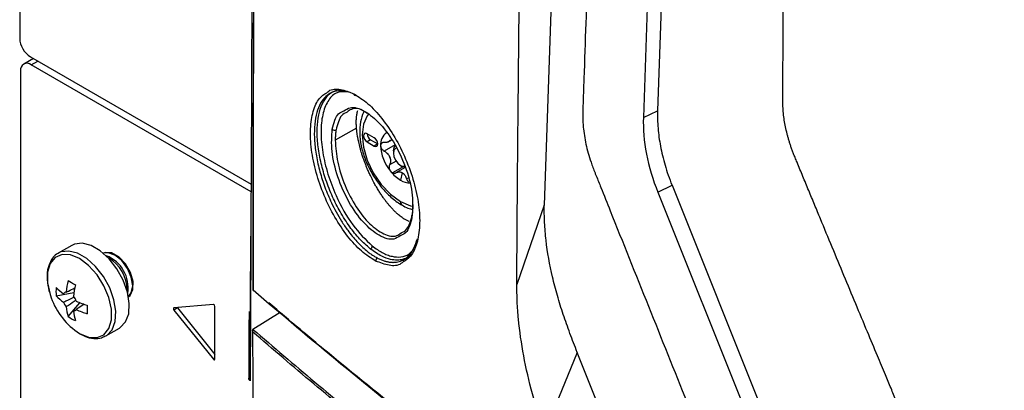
# Model space of a CAD drawing. Header units: millimetres. Extents: x 155400 to 158106, y 111257 to 114777.
# Tile 137 of 157: x 157529 to 157627, y 114213 to 114250. Entities that reach past the tile are written whole.
import ezdxf

# ---------------------------------------------------------------- set-up
doc = ezdxf.new("R2010")
doc.units = ezdxf.units.MM

msp = doc.modelspace()

# ---------------------------------------------------------------- linework, layer by layer
at = {"color": 7, "linetype": 'Continuous', "lineweight": 25}
for p, q in [((157529.028, 114577.127), (157529.028, 114248.306)), ((157600.801, 114480.993), (157592.549, 114241.091)), ((157599.372, 114479.817), (157591.137, 114240.405)), ((157530.389, 114246.296), (157529.427, 114245.741)), ((157530.089, 114246.469), (157552.085, 114233.771)), ((157530.177, 114245.666), (157530.828, 114246.042)), ((157529.117, 114245.054), (157529.117, 114094.892)), ((157552.081, 114233.022), (157530.177, 114245.666)), ((157560.216, 114242.983), (157560.658, 114243.17)), ((157562.54, 114242.642), (157561.94, 114242.897)), ((157591.137, 114240.405), (157592.549, 114241.091)), ((157562.571, 114239.375), (157560.452, 114238.152)), ((157564.331, 114238.396), (157563.624, 114238.805)), ((157563.977, 114238.192), (157563.624, 114237.988)), ((157563.977, 114238.192), (157564.684, 114237.784)), ((157565.663, 114237.953), (157566.064, 114238.184)), ((157563.624, 114237.988), (157564.331, 114237.58)), ((157564.684, 114237.784), (157564.331, 114237.58)), ((157566.406, 114237.707), (157565.326, 114237.084)), ((157566.24, 114237.09), (157566.24, 114236.886)), ((157566.513, 114236.083), (157565.86, 114235.706)), ((157567.208, 114235.515), (157566.159, 114234.91)), ((157567.406, 114235.45), (157566.491, 114234.921)), ((157566.947, 114235.661), (157567.124, 114235.559)), ((157567.427, 114235.446), (157567.124, 114235.559)), ((157567.124, 114234.922), (157566.947, 114234.191)), ((157567.72, 114234.397), (157567.56, 114234.305)), ((157592.577, 114232.986), (157593.989, 114233.672)), ((157593.989, 114233.672), (157607.051, 114201.108)), ((157592.577, 114232.986), (157605.64, 114200.422)), ((157581.272, 114231.697), (157578.537, 114223.805)), ((157567.827, 114230.067), (157567.359, 114230.289)), ((157551.979, 114214.618), (157552.058, 114228.624)), ((157534.219, 114227.698), (157532.872, 114226.92)), ((157567.783, 114226.824), (157568.284, 114227.327)), ((157532.658, 114222.679), (157534.435, 114223.022)), ((157533.842, 114220.628), (157535.028, 114221.996)), ((157548.315, 114221.827), (157544.39, 114221.476)), ((157544.744, 114221.468), (157544.39, 114221.264)), ((157544.744, 114221.468), (157548.474, 114216.828)), ((157548.474, 114216.396), (157548.474, 114221.629)), ((157534.39, 114221.156), (157534.568, 114221.275)), ((157544.39, 114221.264), (157548.315, 114216.382)), ((157552.018, 114220.926), (157551.983, 114214.23)), ((157554.979, 114221.025), (157552.257, 114219.342)), ((157537.621, 114218.693), (157538.969, 114219.471)), ((157537.57, 114218.664), (157537.621, 114218.693)), ((157552.236, 114219.327), (157552.257, 114219.342)), ((157548.474, 114216.474), (157548.315, 114216.382)), ((157584.552, 114217.053), (157581.302, 114209.104))]:
    msp.add_line(p, q, dxfattribs=at)
at = {"color": 7, "linetype": 'Continuous', "lineweight": 25, "flags": 128}
for points in [[(157590.211, 114491.683), (157585.739, 114361.689), (157584.845, 114335.69), (157583.951, 114309.691), (157583.056, 114283.693), (157582.162, 114257.694), (157581.272, 114231.697)], [(157563.766, 114240.765), (157563.635, 114240.598), (157563.253, 114239.753), (157563.123, 114238.685), (157563.253, 114237.467), (157563.635, 114236.182), (157564.243, 114234.916), (157565.035, 114233.757), (157565.957, 114232.784), (157566.947, 114232.062)], [(157563.624, 114238.805), (157563.488, 114238.852), (157563.374, 114238.829), (157563.297, 114238.741), (157563.27, 114238.6), (157563.297, 114238.429), (157563.374, 114238.252), (157563.488, 114238.097), (157563.624, 114237.988)], [(157564.331, 114237.58), (157564.466, 114237.533), (157564.581, 114237.555), (157564.657, 114237.643), (157564.684, 114237.784), (157564.657, 114237.956), (157564.581, 114238.132), (157564.466, 114238.287), (157564.331, 114238.396)], [(157566.24, 114237.09), (157566.307, 114237.442), (157566.499, 114237.662), (157566.499, 114237.662)], [(157566.554, 114237.383), (157566.447, 114237.344), (157566.294, 114237.167), (157566.24, 114236.886), (157566.294, 114236.542), (157566.447, 114236.189), (157566.676, 114235.88), (157566.947, 114235.661)], [(157566.947, 114235.661), (157567.218, 114235.567), (157567.368, 114235.578)], [(157566.947, 114232.062), (157567.937, 114231.641), (157568.119, 114231.598)], [(157538.969, 114219.471), (157539.049, 114219.52), (157539.576, 114220.078), (157539.883, 114220.897), (157539.945, 114221.915), (157539.759, 114223.056), (157539.338, 114224.237), (157538.714, 114225.369), (157537.932, 114226.369), (157537.052, 114227.163), (157536.137, 114227.691), (157535.256, 114227.914), (157534.475, 114227.817), (157534.219, 114227.698)], [(157534.985, 114218.935), (157535.893, 114218.562), (157536.727, 114218.52), (157537.42, 114218.813), (157537.916, 114219.418), (157538.174, 114220.285), (157538.174, 114221.344), (157537.916, 114222.509), (157537.42, 114223.686), (157536.727, 114224.78), (157535.893, 114225.701), (157534.985, 114226.376), (157534.077, 114226.749), (157533.243, 114226.791), (157532.55, 114226.497), (157532.054, 114225.893), (157531.796, 114225.026), (157531.796, 114223.967), (157532.054, 114222.802), (157532.168, 114222.476)], [(157537.621, 114218.693), (157537.701, 114218.742), (157538.229, 114219.3), (157538.535, 114220.119), (157538.598, 114221.137), (157538.411, 114222.278), (157537.991, 114223.459), (157537.366, 114224.591), (157536.585, 114225.591), (157535.704, 114226.385), (157534.789, 114226.913), (157533.909, 114227.136), (157533.127, 114227.039), (157532.841, 114226.902)], [(157539.864, 114222.586), (157540.017, 114222.715), (157540.301, 114223.294), (157540.312, 114224.099), (157540.048, 114225.004), (157539.551, 114225.865), (157538.899, 114226.546), (157538.196, 114226.94), (157537.553, 114226.983), (157537.365, 114226.914)], [(157539.862, 114222.594), (157540.145, 114222.967), (157540.279, 114223.671), (157540.145, 114224.53), (157539.762, 114225.413), (157539.188, 114226.187), (157538.512, 114226.733), (157537.835, 114226.968), (157537.371, 114226.909)], [(157544.39, 114221.476), (157544.368, 114221.469), (157544.351, 114221.453), (157544.341, 114221.43), (157544.337, 114221.4), (157544.341, 114221.367), (157544.351, 114221.331), (157544.368, 114221.296), (157544.39, 114221.264)], [(157544.719, 114221.505), (157544.722, 114221.5), (157544.744, 114221.468)], [(157601.003, 114176.004), (157592.783, 114196.516), (157584.552, 114217.053)], [(157548.315, 114216.382), (157548.34, 114216.355), (157548.368, 114216.335), (157548.395, 114216.323), (157548.421, 114216.321), (157548.443, 114216.327), (157548.459, 114216.343), (157548.47, 114216.366), (157548.474, 114216.396)]]:
    msp.add_lwpolyline(points, dxfattribs=at)
at = {"color": 7, "linetype": 'Continuous', "lineweight": 25}
for centre, radius, start, end in [((157531.331, 114248.411), 2.305, 182.60548, 237.39452), ((157529.763, 114245.159), 0.655, 50.79671, 189.21404), ((157562.463, 114242.787), 0.164, 182.44499, 285.64487), ((157560.39, 114239.484), 0.319, 224.10699, 297.75457), ((157564.373, 114238.829), 0.75, 181.86656, 238.12806), ((157566.373, 114237.756), 1.412, 125.43143, 185.5049), ((157566.549, 114237.656), 0.818, 141.0957, 148.70296), ((157565.532, 114238.371), 0.43, 317.65176, 332.1469), ((157569.26, 114237.819), 4.298, 182.63929, 219.77207), ((157568.941, 114237.656), 3.283, 199.69993, 202.71143), ((157564.279, 114235.847), 1.722, 18.33355, 24.07781), ((157568.83, 114237.312), 3.645, 217.97873, 238.8941), ((157567.866, 114235.643), 1.718, 237.65072, 272.35776), ((157566.623, 114234.056), 1.004, 55.88661, 64.11876), ((157568.113, 114236.634), 1.977, 237.87956, 239.99134), ((157568.05, 114236.525), 1.852, 239.99058, 242.19618), ((157567.347, 114232.022), 0.402, 174.31761, 234.3717), ((157568.185, 114230.584), 0.138, 131.27655, 227.74748), ((157563.807, 114227.661), 0.337, 293.32618, 356.30116), ((157536.422, 114223.487), 3.405, 350.74857, 68.81223), ((157536.107, 114223.303), 3.604, 358.85058, 61.14405), ((157564.778, 114226.174), 0.304, 116.42362, 185.95646), ((157538.174, 114223.099), 5.531, 175.63997, 184.36003), ((157536.589, 114227.34), 5.481, 224.18141, 234.27782), ((157543.384, 114222.123), 9.766, 167.69996, 174.56699), ((157542.454, 114238.28), 16.502, 238.54262, 241.46276), ((157544.113, 114221.702), 9.766, 167.69996, 174.56699), ((157552.305, 114223.329), 0.0631, 179.08494, 233.35209), ((157552.392, 114223.326), 0.15, 180.04891, 229.3648), ((157538.799, 114224.86), 7.047, 199.7782, 237.22941), ((157536.589, 114226.499), 5.481, 224.18141, 234.27782), ((157533.687, 114222.688), 0.36, 94.03919, 145.97156), ((157533.009, 114221.515), 1.773, 21.14228, 38.85772), ((157552.346, 114223.273), 0.0791, 176.59957, 282.82203), ((157535.042, 114222.688), 1.773, 201.14228, 218.85772), ((157539.116, 114222.123), 5.482, 185.72484, 195.82055), ((157538.723, 114231.037), 9.767, 245.43564, 252.30228), ((157552.25, 114221.312), 16.501, 178.53969, 181.46031), ((157548.276, 114221.633), 0.198, 358.80811, 78.78103), ((157536.963, 114225.194), 5.531, 235.64242, 244.36296), ((157534.365, 114221.515), 0.36, 274.03919, 325.97156), ((157539.844, 114221.702), 5.482, 185.72484, 195.82055), ((157538.723, 114230.196), 9.767, 245.43564, 252.30228)]:
    msp.add_arc(centre, radius, start, end, dxfattribs=at)
for points, knots in [([(157556.41, 114513.37), (157555.811, 114490.613), (157554.531, 114441.966), (157553.215, 114367.819), (157552.297, 114293.059), (157552.108, 114244.227), (157552.018, 114220.926)], [0, 0, 0, 0, 0.23181, 0.49555, 0.759298, 1, 1, 1, 1]), ([(157578.537, 114223.805), (157578.543, 114225.075), (157578.555, 114227.831), (157578.584, 114231.963), (157578.619, 114236.204), (157578.662, 114240.837), (157578.73, 114247.734), (157578.823, 114256.152), (157579.019, 114270.858), (157579.387, 114293.019), (157580.071, 114323.454), (157580.829, 114349.489), (157581.453, 114368.13), (157581.854, 114379.331), (157582.279, 114390.544), (157582.729, 114401.77), (157583.204, 114413.007), (157583.704, 114424.257), (157584.23, 114435.52), (157584.78, 114446.793), (157585.355, 114458.079), (157585.956, 114469.377), (157586.58, 114480.685), (157587.017, 114488.234), (157587.236, 114492.009)], [0, 0, 0, 0, 0.014401, 0.03125, 0.046875, 0.0625, 0.083787, 0.125, 0.157754, 0.25, 0.37501, 0.499999, 0.541684, 0.583365, 0.625044, 0.666719, 0.708392, 0.750061, 0.791727, 0.833389, 0.875048, 0.916702, 0.958353, 1, 1, 1, 1]), ([(157593.433, 114483.246), (157592.933, 114468.726), (157592.429, 114454.067), (157591.414, 114424.561), (157590.903, 114409.711), (157589.366, 114365.019), (157588.334, 114335.033), (157586.798, 114290.379), (157586.288, 114275.548), (157585.655, 114257.136), (157585.465, 114251.622), (157585.245, 114245.207), (157585.146, 114242.348), (157585.111, 114241.319), (157585.103, 114241.09), (157585.099, 114240.974), (157585.091, 114240.649), (157585.093, 114240.459), (157585.105, 114240.101), (157585.114, 114239.932), (157585.137, 114239.604), (157585.152, 114239.447), (157585.202, 114238.986), (157585.244, 114238.694), (157585.345, 114238.115), (157585.403, 114237.83), (157585.538, 114237.255), (157585.614, 114236.964), (157585.791, 114236.362), (157585.891, 114236.051), (157586.071, 114235.547), (157586.137, 114235.372), (157586.247, 114235.092), (157586.286, 114234.996), (157586.362, 114234.805), (157586.554, 114234.326), (157587.055, 114233.078), (157587.521, 114231.915), (157589.083, 114228.022), (157590.357, 114224.846), (157592.922, 114218.451), (157594.212, 114215.235), (157596.772, 114208.854), (157598.04, 114205.692), (157599.902, 114201.05), (157600.593, 114199.328), (157601.273, 114197.631), (157601.424, 114197.255), (157601.5, 114197.07), (157601.727, 114196.544), (157601.879, 114196.223), (157602.342, 114195.302), (157602.659, 114194.751), (157603.326, 114193.713), (157603.675, 114193.226), (157604.421, 114192.289), (157604.817, 114191.839), (157605.48, 114191.177), (157605.712, 114190.959), (157606.211, 114190.522), (157606.478, 114190.304), (157606.93, 114189.97), (157607.088, 114189.857), (157607.433, 114189.628), (157607.619, 114189.51), (157608.261, 114189.139), (157608.692, 114188.891), (157616.022, 114184.659), (157623.212, 114180.508), (157637.969, 114171.989), (157645.534, 114167.622), (157653.098, 114163.256)], [0, 0, 0, 0, 0.125, 0.125, 0.25, 0.25, 0.5, 0.5, 0.625, 0.625, 0.65625, 0.671875, 0.679688, 0.680664, 0.680664, 0.681641, 0.681641, 0.683594, 0.683594, 0.685547, 0.685547, 0.6875, 0.6875, 0.691406, 0.691406, 0.695313, 0.695313, 0.699219, 0.699219, 0.703125, 0.703125, 0.705078, 0.705078, 0.706055, 0.706055, 0.707031, 0.710938, 0.71875, 0.71875, 0.75, 0.75, 0.78125, 0.78125, 0.8125, 0.8125, 0.828125, 0.830078, 0.830078, 0.832031, 0.832031, 0.835938, 0.835938, 0.84375, 0.84375, 0.851563, 0.851563, 0.859375, 0.859375, 0.863281, 0.863281, 0.867188, 0.867188, 0.869141, 0.869141, 0.871094, 0.871094, 0.875, 0.875, 0.9375, 0.9375, 1, 1, 1, 1]), ([(157660.953, 114181.691), (157659.799, 114182.358), (157657.495, 114183.69), (157654.054, 114185.688), (157650.63, 114187.685), (157647.215, 114189.684), (157643.505, 114191.864), (157639.515, 114194.219), (157635.257, 114196.745), (157631.036, 114199.262), (157627.884, 114201.151), (157625.784, 114202.412), (157624.73, 114203.047), (157623.678, 114203.68), (157622.918, 114204.141), (157622.388, 114204.458), (157622.005, 114204.705), (157621.362, 114205.169), (157620.474, 114205.927), (157619.509, 114206.933), (157618.574, 114208.103), (157617.746, 114209.335), (157617.163, 114210.382), (157616.794, 114211.138), (157616.561, 114211.651), (157616.324, 114212.225), (157616.061, 114212.849), (157615.697, 114213.717), (157615.161, 114214.996), (157614.378, 114216.869), (157613.002, 114220.16), (157611.108, 114224.705), (157609.354, 114228.926), (157608.184, 114231.749), (157607.6, 114233.158), (157607.019, 114234.562), (157606.567, 114235.657), (157606.257, 114236.406), (157606.094, 114236.805), (157605.96, 114237.159), (157605.837, 114237.504), (157605.725, 114237.842), (157605.623, 114238.172), (157605.532, 114238.492), (157605.356, 114239.158), (157605.146, 114240.181), (157605.041, 114241.218), (157605.023, 114241.96), (157605.028, 114242.379), (157605.029, 114242.772), (157605.031, 114243.402), (157605.036, 114244.621), (157605.046, 114247.363), (157605.071, 114252.985), (157605.119, 114261.189), (157605.194, 114271.043), (157605.316, 114284.197), (157605.513, 114300.661), (157605.779, 114317.916), (157606.048, 114332.652), (157606.297, 114344.858), (157606.572, 114357.081), (157606.874, 114369.32), (157607.202, 114381.575), (157607.557, 114393.846), (157607.938, 114406.133), (157608.345, 114418.437), (157608.779, 114430.756), (157609.239, 114443.092), (157609.726, 114455.444), (157610.238, 114467.811), (157610.601, 114476.067), (157610.783, 114480.196)], [0, 0, 0, 0, 0.012688, 0.025317, 0.037911, 0.050497, 0.063101, 0.07904, 0.094839, 0.110545, 0.126202, 0.130156, 0.134103, 0.138043, 0.141978, 0.142652, 0.143991, 0.1463, 0.149907, 0.154174, 0.157833, 0.161868, 0.165756, 0.167102, 0.16842, 0.170149, 0.171992, 0.173734, 0.177543, 0.182892, 0.189679, 0.20557, 0.221569, 0.225582, 0.22957, 0.233543, 0.237513, 0.238873, 0.23991, 0.240897, 0.241868, 0.242819, 0.24375, 0.244656, 0.245533, 0.249397, 0.253436, 0.254787, 0.256337, 0.257425, 0.258514, 0.262323, 0.268989, 0.284542, 0.31565, 0.346761, 0.377864, 0.44009, 0.502293, 0.540543, 0.578798, 0.617059, 0.655325, 0.693597, 0.731874, 0.770158, 0.808448, 0.846745, 0.885048, 0.923358, 0.961675, 1, 1, 1, 1]), ([(157552.319, 114255.318), (157552.293, 114250.021), (157552.241, 114239.342), (157552.242, 114228.695), (157552.242, 114223.33)], [0, 0, 0, 0, 0.496094, 1, 1, 1, 1]), ([(157563.911, 114227.376), (157563.566, 114227.681), (157562.876, 114228.29), (157561.864, 114229.551), (157560.952, 114230.973), (157560.149, 114232.558), (157559.506, 114234.182), (157559.018, 114235.869), (157558.719, 114237.497), (157558.618, 114239.032), (157558.721, 114240.4), (157559.021, 114241.549), (157559.52, 114242.422), (157559.944, 114242.868), (157560.213, 114242.981), (157560.216, 114242.983)], [0, 0, 0, 0, 0.083253, 0.166692, 0.255084, 0.333122, 0.418635, 0.499479, 0.583408, 0.665836, 0.748452, 0.832289, 0.913493, 0.998926, 1, 1, 1, 1]), ([(157561.676, 114242.983), (157561.273, 114242.99), (157560.48, 114243.003), (157559.674, 114242.084), (157559.149, 114240.768), (157558.975, 114239.011), (157559.155, 114236.973), (157559.676, 114234.788), (157560.633, 114232.27), (157562.142, 114229.572), (157563.476, 114228.284), (157564.143, 114227.64)], [0, 0, 0, 0, 0.103087, 0.202752, 0.302592, 0.402484, 0.502274, 0.601877, 0.701552, 0.850651, 1, 1, 1, 1]), ([(157559.599, 114242.891), (157559.665, 114242.948), (157560.033, 114243.268), (157560.951, 114243.31), (157561.85, 114242.957), (157562.3, 114242.78)], [0, 0, 0, 0, 0.098635, 0.548962, 1, 1, 1, 1]), ([(157561.775, 114242.951), (157561.604, 114242.996), (157561.259, 114243.088), (157560.655, 114243.082), (157560.189, 114243.011), (157559.946, 114242.816), (157559.92, 114242.795)], [0, 0, 0, 0, 0.246374, 0.501154, 0.947092, 1, 1, 1, 1]), ([(157564.476, 114226.142), (157564.003, 114226.438), (157563.061, 114227.028), (157561.659, 114228.567), (157560.383, 114230.464), (157559.308, 114232.647), (157558.507, 114234.959), (157558.037, 114237.246), (157557.931, 114239.35), (157558.208, 114241.095), (157558.765, 114242.346), (157559.345, 114242.725), (157559.599, 114242.891)], [0, 0, 0, 0, 0.102837, 0.205216, 0.307498, 0.409578, 0.511558, 0.613748, 0.716032, 0.818249, 0.920287, 1, 1, 1, 1]), ([(157559.92, 114242.795), (157559.736, 114242.672), (157559.328, 114242.4), (157558.865, 114241.663), (157558.412, 114240.341), (157558.304, 114238.585), (157558.548, 114236.596), (157558.898, 114235.048), (157559.407, 114233.466), (157559.971, 114232.128), (157560.541, 114231.006), (157561.078, 114230.083), (157561.767, 114229.069), (157562.603, 114228.033), (157563.24, 114227.461), (157563.561, 114227.174)], [0, 0, 0, 0, 0.065409, 0.144731, 0.221317, 0.376534, 0.453475, 0.53233, 0.607841, 0.688065, 0.735553, 0.787497, 0.843902, 0.921549, 1, 1, 1, 1]), ([(157562.3, 114242.78), (157562.769, 114242.486), (157563.707, 114241.898), (157565.117, 114240.369), (157566.41, 114238.482), (157567.507, 114236.307), (157568.328, 114233.998), (157568.809, 114231.713), (157568.916, 114229.61), (157568.632, 114227.859), (157568.061, 114226.598), (157567.469, 114226.214), (157567.21, 114226.046)], [0, 0, 0, 0, 0.102528, 0.204875, 0.306966, 0.409112, 0.511463, 0.613822, 0.716026, 0.81814, 0.920424, 1, 1, 1, 1]), ([(157560.161, 114239.262), (157560.314, 114239.874), (157560.538, 114240.771), (157561.132, 114241), (157561.321, 114241.072)], [0, 0, 0, 0, 0.681972, 1, 1, 1, 1]), ([(157561.321, 114241.072), (157561.512, 114241.208), (157562.063, 114241.597), (157563.38, 114241.151), (157564.974, 114239.862), (157566.471, 114237.771), (157567.605, 114235.252), (157568.254, 114232.605), (157568.146, 114231.19), (157568.092, 114230.483)], [0, 0, 0, 0, 0.081579, 0.234531, 0.387498, 0.540517, 0.69364, 0.846841, 1, 1, 1, 1]), ([(157563.638, 114240.816), (157563.536, 114240.892), (157562.966, 114241.318), (157562.22, 114241.407), (157561.775, 114241.062), (157561.641, 114240.958)], [0, 0, 0, 0, 0.132362, 0.738905, 1, 1, 1, 1]), ([(157562.61, 114240.744), (157562.616, 114240.777), (157562.627, 114240.842), (157562.647, 114240.928), (157562.668, 114241.02), (157562.683, 114241.078), (157562.693, 114241.115)], [0, 0, 0, 0, 0.249586, 0.500006, 0.680279, 1, 1, 1, 1]), ([(157563.346, 114241.023), (157563.323, 114240.99), (157563.12, 114240.698), (157562.948, 114239.966), (157562.848, 114238.858), (157563.005, 114237.61), (157563.383, 114236.314), (157563.968, 114235.04), (157564.727, 114233.851), (157565.626, 114232.81), (157566.443, 114232.108), (157566.951, 114231.795), (157567.113, 114231.695)], [0, 0, 0, 0, 0.014047, 0.122778, 0.236971, 0.354583, 0.472623, 0.59031, 0.707905, 0.825833, 0.944534, 1, 1, 1, 1]), ([(157561.641, 114240.958), (157561.441, 114240.864), (157560.891, 114240.605), (157560.676, 114239.748), (157560.539, 114239.202)], [0, 0, 0, 0, 0.362753, 1, 1, 1, 1]), ([(157562.571, 114239.375), (157562.568, 114239.415), (157562.561, 114239.511), (157562.551, 114239.677), (157562.545, 114239.9), (157562.548, 114240.124), (157562.558, 114240.272), (157562.562, 114240.33)], [0, 0, 0, 0, 0.1164868, 0.2833393, 0.4999615, 0.8067071, 1, 1, 1, 1]), ([(157562.562, 114240.33), (157562.566, 114240.378), (157562.573, 114240.473), (157562.589, 114240.612), (157562.603, 114240.7), (157562.61, 114240.744)], [0, 0, 0, 0, 0.33295, 0.666162, 1, 1, 1, 1]), ([(157591.137, 114240.405), (157591.098, 114239.28), (157591.2, 114238.049), (157591.691, 114235.522), (157592.079, 114234.228), (157592.577, 114232.986)], [0, 0, 0, 0, 0.5, 0.5, 1, 1, 1, 1]), ([(157566.915, 114228.662), (157566.72, 114228.525), (157566.162, 114228.13), (157564.834, 114228.574), (157563.243, 114229.865), (157561.76, 114231.961), (157560.644, 114234.482), (157560.004, 114237.135), (157560.109, 114238.552), (157560.161, 114239.262)], [0, 0, 0, 0, 0.081582, 0.234583, 0.387517, 0.540406, 0.693259, 0.846139, 1, 1, 1, 1]), ([(157560.539, 114239.202), (157560.53, 114239.147), (157560.512, 114239.039), (157560.491, 114238.87), (157560.474, 114238.697), (157560.462, 114238.52), (157560.454, 114238.338), (157560.452, 114238.214), (157560.452, 114238.152)], [0, 0, 0, 0, 0.1671525, 0.3338311, 0.5002449, 0.6666042, 0.8331196, 1, 1, 1, 1]), ([(157562.722, 114238.284), (157562.714, 114238.33), (157562.693, 114238.438), (157562.66, 114238.62), (157562.623, 114238.863), (157562.592, 114239.117), (157562.578, 114239.291), (157562.572, 114239.363)], [0, 0, 0, 0, 0.123531, 0.287831, 0.493026, 0.791903, 1, 1, 1, 1]), ([(157560.452, 114238.152), (157560.5, 114237.438), (157560.596, 114236.012), (157561.375, 114233.62), (157562.502, 114231.452), (157563.882, 114229.734), (157565.298, 114228.753), (157566.413, 114228.474), (157566.865, 114228.833), (157567.002, 114228.941)], [0, 0, 0, 0, 0.155305, 0.310711, 0.466261, 0.621864, 0.77744, 0.932903, 1, 1, 1, 1]), ([(157563.012, 114237.098), (157563.002, 114237.132), (157562.973, 114237.234), (157562.922, 114237.436), (157562.86, 114237.704), (157562.794, 114237.962), (157562.749, 114238.155), (157562.729, 114238.251), (157562.722, 114238.284)], [0, 0, 0, 0, 0.0850044, 0.2490346, 0.4981793, 0.7482957, 0.9139009, 1, 1, 1, 1]), ([(157565.85, 114238.081), (157565.837, 114238.067), (157565.808, 114238.04), (157565.757, 114238.006), (157565.697, 114237.975), (157565.612, 114237.945), (157565.49, 114237.92), (157565.383, 114237.923), (157565.326, 114237.925)], [0, 0, 0, 0, 0.118955, 0.241753, 0.368585, 0.499622, 0.734116, 1, 1, 1, 1]), ([(157563.425, 114235.878), (157563.405, 114235.929), (157563.359, 114236.048), (157563.284, 114236.251), (157563.188, 114236.525), (157563.095, 114236.814), (157563.036, 114237.016), (157563.012, 114237.098)], [0, 0, 0, 0, 0.1249934, 0.2916585, 0.4998927, 0.7968644, 1, 1, 1, 1]), ([(157565.326, 114237.925), (157565.304, 114237.926), (157565.262, 114237.927), (157565.204, 114237.919), (157565.152, 114237.904), (157565.107, 114237.883), (157565.057, 114237.848), (157565.009, 114237.794), (157564.974, 114237.714), (157564.969, 114237.652), (157564.967, 114237.621)], [0, 0, 0, 0, 0.108101, 0.212121, 0.312109, 0.408115, 0.500199, 0.669962, 0.836392, 1, 1, 1, 1]), ([(157564.967, 114237.621), (157564.968, 114237.602), (157564.97, 114237.563), (157564.982, 114237.502), (157565.003, 114237.441), (157565.031, 114237.379), (157565.073, 114237.308), (157565.136, 114237.23), (157565.222, 114237.147), (157565.291, 114237.105), (157565.326, 114237.084)], [0, 0, 0, 0, 0.097875, 0.196697, 0.29658, 0.397634, 0.499966, 0.655549, 0.822147, 1, 1, 1, 1]), ([(157565.326, 114237.084), (157565.356, 114237.067), (157565.413, 114237.034), (157565.493, 114236.977), (157565.564, 114236.919), (157565.656, 114236.833), (157565.76, 114236.714), (157565.821, 114236.603), (157565.85, 114236.549)], [0, 0, 0, 0, 0.1368319, 0.2657372, 0.3867688, 0.4999905, 0.7574953, 1, 1, 1, 1]), ([(157565.913, 114236.388), (157565.92, 114236.36), (157565.936, 114236.302), (157565.949, 114236.214), (157565.954, 114236.123), (157565.95, 114236.007), (157565.926, 114235.862), (157565.883, 114235.76), (157565.86, 114235.706)], [0, 0, 0, 0, 0.118955, 0.241753, 0.368585, 0.499622, 0.734116, 1, 1, 1, 1]), ([(157563.675, 114235.263), (157563.653, 114235.314), (157563.609, 114235.416), (157563.548, 114235.571), (157563.484, 114235.724), (157563.444, 114235.826), (157563.425, 114235.878)], [0, 0, 0, 0, 0.250459, 0.499998, 0.749981, 1, 1, 1, 1]), ([(157563.948, 114234.662), (157563.917, 114234.728), (157563.854, 114234.861), (157563.763, 114235.061), (157563.704, 114235.196), (157563.675, 114235.263)], [0, 0, 0, 0, 0.333952, 0.6671606, 1, 1, 1, 1]), ([(157565.86, 114235.706), (157565.852, 114235.686), (157565.834, 114235.646), (157565.819, 114235.582), (157565.811, 114235.517), (157565.81, 114235.452), (157565.818, 114235.371), (157565.842, 114235.273), (157565.89, 114235.163), (157565.935, 114235.1), (157565.957, 114235.069)], [0, 0, 0, 0, 0.108101, 0.212121, 0.312109, 0.408115, 0.500199, 0.669962, 0.836392, 1, 1, 1, 1]), ([(157564.558, 114233.508), (157564.526, 114233.562), (157564.459, 114233.678), (157564.354, 114233.867), (157564.225, 114234.105), (157564.088, 114234.372), (157563.992, 114234.571), (157563.948, 114234.662)], [0, 0, 0, 0, 0.146059, 0.312745, 0.500017, 0.768927, 1, 1, 1, 1]), ([(157565.957, 114235.069), (157565.972, 114235.052), (157566.001, 114235.018), (157566.05, 114234.975), (157566.103, 114234.937), (157566.14, 114234.919), (157566.159, 114234.91)], [0, 0, 0, 0, 0.246914, 0.495698, 0.746635, 1, 1, 1, 1]), ([(157566.159, 114234.91), (157566.176, 114234.903), (157566.212, 114234.889), (157566.267, 114234.877), (157566.324, 114234.873), (157566.381, 114234.879), (157566.438, 114234.894), (157566.473, 114234.912), (157566.491, 114234.921)], [0, 0, 0, 0, 0.151718, 0.309271, 0.472775, 0.642337, 0.818051, 1, 1, 1, 1]), ([(157566.491, 114234.921), (157566.515, 114234.934), (157566.562, 114234.959), (157566.633, 114234.985), (157566.703, 114235.002), (157566.798, 114235.014), (157566.92, 114235.01), (157567.015, 114234.976), (157567.061, 114234.959)], [0, 0, 0, 0, 0.136832, 0.265737, 0.386769, 0.49999, 0.757495, 1, 1, 1, 1]), ([(157567.186, 114234.887), (157567.206, 114234.872), (157567.247, 114234.84), (157567.305, 114234.782), (157567.361, 114234.716), (157567.426, 114234.621), (157567.498, 114234.487), (157567.539, 114234.368), (157567.56, 114234.305)], [0, 0, 0, 0, 0.118955, 0.241753, 0.368585, 0.499622, 0.734116, 1, 1, 1, 1]), ([(157567.56, 114234.305), (157567.568, 114234.28), (157567.584, 114234.232), (157567.614, 114234.167), (157567.648, 114234.109), (157567.684, 114234.059), (157567.722, 114234.017), (157567.749, 114233.995), (157567.762, 114233.984)], [0, 0, 0, 0, 0.181949, 0.357663, 0.527225, 0.690729, 0.848282, 1, 1, 1, 1]), ([(157565.229, 114232.46), (157565.188, 114232.517), (157565.072, 114232.682), (157564.883, 114232.965), (157564.702, 114233.259), (157564.595, 114233.443), (157564.558, 114233.508)], [0, 0, 0, 0, 0.174922, 0.50007, 0.824304, 1, 1, 1, 1]), ([(157565.579, 114231.987), (157565.52, 114232.063), (157565.403, 114232.216), (157565.287, 114232.379), (157565.229, 114232.46)], [0, 0, 0, 0, 0.500548, 1, 1, 1, 1]), ([(157565.939, 114231.551), (157565.879, 114231.62), (157565.82, 114231.691), (157565.7, 114231.836), (157565.639, 114231.91), (157565.579, 114231.987)], [0, 0, 0, 0, 0.5, 0.5, 1, 1, 1, 1]), ([(157567.359, 114230.289), (157567.335, 114230.304), (157567.279, 114230.34), (157567.167, 114230.419), (157567.022, 114230.531), (157566.838, 114230.668), (157566.635, 114230.836), (157566.415, 114231.04), (157566.175, 114231.282), (157566.018, 114231.461), (157565.939, 114231.551)], [0, 0, 0, 0, 0.05176, 0.125078, 0.250172, 0.375588, 0.501616, 0.667459, 0.833362, 1, 1, 1, 1]), ([(157567.113, 114231.695), (157567.3, 114231.59), (157567.657, 114231.39), (157568.019, 114231.304), (157568.19, 114231.264)], [0, 0, 0, 0, 0.526845, 1, 1, 1, 1]), ([(157568.122, 114230.708), (157568.131, 114230.763), (157568.15, 114230.872), (157568.171, 114231.043), (157568.189, 114231.218), (157568.201, 114231.397), (157568.209, 114231.579), (157568.211, 114231.704), (157568.212, 114231.767)], [0, 0, 0, 0, 0.166986, 0.334112, 0.501179, 0.667982, 0.834319, 1, 1, 1, 1]), ([(157584.552, 114217.053), (157584.428, 114217.369), (157584.303, 114217.684), (157584.059, 114218.315), (157583.939, 114218.63), (157583.591, 114219.575), (157583.369, 114220.203), (157582.947, 114221.452), (157582.748, 114222.073), (157582.39, 114223.316), (157582.229, 114223.936), (157581.8, 114225.785), (157581.586, 114227.006), (157581.381, 114228.798), (157581.332, 114229.389), (157581.287, 114230.264), (157581.276, 114230.554), (157581.268, 114231.128), (157581.27, 114231.413), (157581.272, 114231.697)], [0, 0, 0, 0, 0.0625, 0.0625, 0.125, 0.125, 0.25, 0.25, 0.375, 0.375, 0.5, 0.5, 0.75, 0.75, 0.875, 0.875, 0.9375, 0.9375, 1, 1, 1, 1]), ([(157568.092, 114230.483), (157567.936, 114229.869), (157567.707, 114228.969), (157567.106, 114228.736), (157566.915, 114228.662)], [0, 0, 0, 0, 0.681798, 1, 1, 1, 1]), ([(157567.002, 114228.941), (157567.204, 114229.036), (157567.762, 114229.3), (157567.982, 114230.16), (157568.122, 114230.708)], [0, 0, 0, 0, 0.36222, 1, 1, 1, 1]), ([(157567.208, 114226.24), (157567.43, 114226.379), (157568.074, 114226.782), (157568.41, 114227.729), (157568.629, 114228.348)], [0, 0, 0, 0, 0.34578, 1, 1, 1, 1]), ([(157567.694, 114226.518), (157567.533, 114226.439), (157567.2, 114226.278), (157566.618, 114226.204), (157565.912, 114226.28), (157565.015, 114226.59), (157564.323, 114227.08), (157563.94, 114227.352)], [0, 0, 0, 0, 0.156696, 0.323686, 0.49949, 0.722527, 1, 1, 1, 1]), ([(157564.143, 114227.64), (157564.48, 114227.368), (157564.812, 114227.148), (157565.303, 114226.889), (157565.466, 114226.816), (157565.788, 114226.693), (157565.949, 114226.644), (157566.416, 114226.539), (157566.713, 114226.522), (157567.276, 114226.593), (157567.543, 114226.683), (157567.783, 114226.824)], [0, 0, 0, 0, 0.25, 0.25, 0.375, 0.375, 0.5, 0.5, 0.75, 0.75, 1, 1, 1, 1]), ([(157532.847, 114226.875), (157532.8, 114226.855), (157532.513, 114226.74), (157532.15, 114226.254), (157531.817, 114225.487), (157531.722, 114224.53), (157531.826, 114223.502), (157532.067, 114222.804), (157532.179, 114222.48)], [0, 0, 0, 0, 0.037791, 0.228231, 0.418766, 0.617712, 0.823002, 1, 1, 1, 1]), ([(157563.561, 114227.174), (157563.62, 114227.126), (157563.737, 114227.032), (157563.908, 114226.904), (157564.071, 114226.79), (157564.225, 114226.688), (157564.372, 114226.597), (157564.51, 114226.517), (157564.599, 114226.469), (157564.643, 114226.446)], [0, 0, 0, 0, 0.164331, 0.321504, 0.471519, 0.614376, 0.750075, 0.878616, 1, 1, 1, 1]), ([(157564.643, 114226.446), (157564.7, 114226.417), (157564.815, 114226.358), (157564.983, 114226.283), (157565.148, 114226.218), (157565.308, 114226.162), (157565.463, 114226.116), (157565.614, 114226.078), (157565.76, 114226.049), (157565.901, 114226.028), (157566.038, 114226.015), (157566.171, 114226.009), (157566.298, 114226.009), (157566.477, 114226.02), (157566.701, 114226.054), (157566.964, 114226.126), (157567.127, 114226.202), (157567.208, 114226.24)], [0, 0, 0, 0, 0.060869, 0.120683, 0.179443, 0.237149, 0.293802, 0.349401, 0.403946, 0.457439, 0.509879, 0.561266, 0.611602, 0.660886, 0.775878, 0.888914, 1, 1, 1, 1]), ([(157568.034, 114226.816), (157567.932, 114226.696), (157567.829, 114226.574), (157567.696, 114226.518), (157567.694, 114226.518)], [0, 0, 0, 0, 0.9881374, 1, 1, 1, 1]), ([(157567.21, 114226.046), (157567.141, 114225.986), (157566.765, 114225.661), (157565.832, 114225.615), (157564.927, 114225.966), (157564.476, 114226.142)], [0, 0, 0, 0, 0.1003936, 0.5506404, 1, 1, 1, 1]), ([(157533.662, 114223.048), (157533.735, 114223.083), (157534.021, 114223.222), (157534.307, 114223.359), (157534.52, 114223.461)], [0, 0, 0, 0, 0.257038, 1, 1, 1, 1]), ([(157581.302, 114209.104), (157581.192, 114209.422), (157580.971, 114210.058), (157580.548, 114211.331), (157579.894, 114213.561), (157579.161, 114216.722), (157578.729, 114219.776), (157578.576, 114221.826), (157578.546, 114222.961), (157578.54, 114223.524), (157578.537, 114223.805)], [0, 0, 0, 0, 0.0626835, 0.1253067, 0.2505757, 0.5010336, 0.7505244, 0.8749507, 0.9373996, 1, 1, 1, 1]), ([(157533.389, 114222.049), (157533.468, 114222.088), (157533.808, 114222.255), (157534.149, 114222.421), (157534.411, 114222.549)], [0, 0, 0, 0, 0.23369, 1, 1, 1, 1]), ([(157534.643, 114222.237), (157534.39, 114222.065), (157534.062, 114221.845), (157533.735, 114221.625), (157533.662, 114221.576)], [0, 0, 0, 0, 0.775243, 1, 1, 1, 1]), ([(157535.451, 114221.85), (157535.256, 114221.717), (157534.994, 114221.538), (157534.731, 114221.359), (157534.663, 114221.313)], [0, 0, 0, 0, 0.74301, 1, 1, 1, 1]), ([(157568.303, 114210.081), (157565.538, 114212.29), (157560.625, 114216.216), (157555.913, 114220.221), (157553.853, 114221.973)], [0, 0, 0, 0, 0.562785, 1, 1, 1, 1]), ([(157551.866, 114221.108), (157551.863, 114220.254), (157551.858, 114218.026), (157551.854, 114215.799), (157551.851, 114214.425)], [0, 0, 0, 0, 0.382901, 1, 1, 1, 1]), ([(157535.022, 114218.906), (157535.182, 114218.821), (157535.648, 114218.574), (157536.384, 114218.404), (157537.096, 114218.426), (157537.427, 114218.627), (157537.543, 114218.697)], [0, 0, 0, 0, 0.181956, 0.528848, 0.834368, 1, 1, 1, 1]), ([(157552.236, 114219.327), (157552.227, 114219.316), (157552.208, 114219.296), (157552.194, 114219.244), (157552.193, 114219.178), (157552.208, 114219.126), (157552.22, 114219.099), (157552.22, 114219.098)], [0, 0, 0, 0, 0.183275, 0.365075, 0.655887, 0.990348, 1, 1, 1, 1]), ([(157564.554, 114208.762), (157562.46, 114210.478), (157558.288, 114213.897), (157554.238, 114217.369), (157552.22, 114219.098)], [0, 0, 0, 0, 0.501718, 1, 1, 1, 1]), ([(157552.22, 114219.098), (157552.304, 114201.311), (157552.398, 114181.432), (157552.783, 114153.336), (157552.975, 114141.851), (157553.162, 114132.462), (157553.184, 114131.366)], [0, 0, 0, 0, 0.605888, 0.677171, 0.962307, 1, 1, 1, 1]), ([(157552.257, 114219.342), (157554.303, 114217.588), (157558.38, 114214.093), (157562.581, 114210.65), (157564.674, 114208.934)], [0, 0, 0, 0, 0.501807, 1, 1, 1, 1]), ([(157551.983, 114214.23), (157551.97, 114214.239), (157551.943, 114214.256), (157551.911, 114214.287), (157551.88, 114214.324), (157551.857, 114214.37), (157551.848, 114214.423), (157551.856, 114214.476), (157551.881, 114214.528), (157551.921, 114214.577), (157551.96, 114214.604), (157551.979, 114214.618)], [0, 0, 0, 0, 0.082732, 0.165834, 0.250562, 0.374214, 0.499933, 0.622783, 0.749443, 0.874454, 1, 1, 1, 1])]:
    msp.add_open_spline(points, degree=3, knots=knots, dxfattribs=at)
for points in [[(157552.345, 114255.266), (157552.284, 114244.583), (157552.258, 114233.92), (157552.267, 114223.278)], [(157552.284, 114223.387), (157552.275, 114234.028), (157552.3, 114244.691), (157552.361, 114255.374)], [(157592.549, 114241.091), (157592.529, 114240.518), (157592.562, 114239.362), (157592.807, 114237.572), (157593.255, 114235.699), (157593.709, 114234.37), (157593.989, 114233.672)], [(157562.572, 114239.363), (157562.572, 114239.367), (157562.572, 114239.371), (157562.571, 114239.375)], [(157563.94, 114227.352), (157563.93, 114227.36), (157563.92, 114227.368), (157563.911, 114227.376)], [(157552.267, 114223.278), (157558.009, 114218.351), (157563.938, 114213.471), (157570.046, 114208.646)]]:
    msp.add_open_spline(points, degree=3, dxfattribs=at)

doc.saveas('drawing.dxf')
